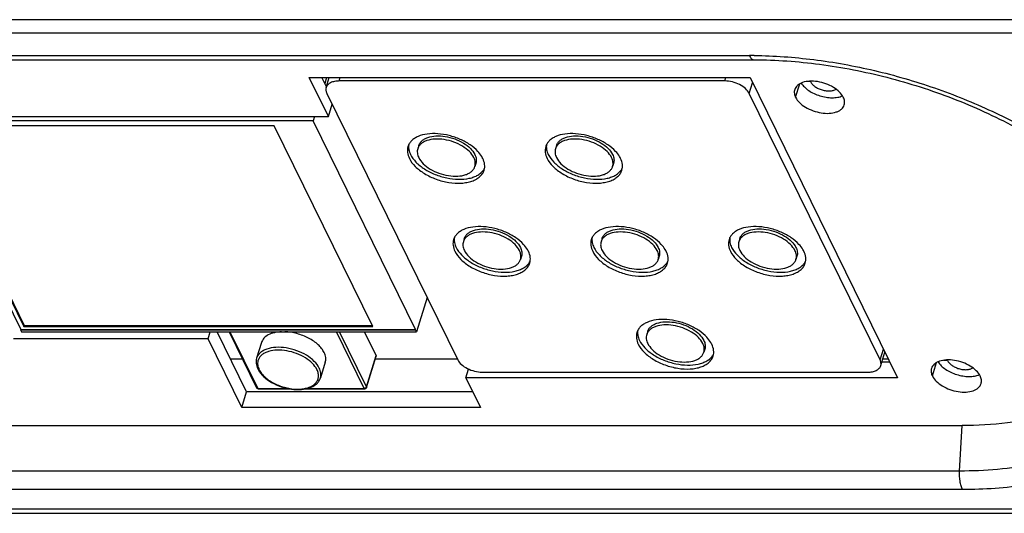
# Model space of a CAD drawing. Header units: millimetres. Extents: x 537 to 2248, y 801 to 1949.
# Tile 58 of 80: x 1816 to 1915, y 1142 to 1192. Entities that reach past the tile are written whole.
import ezdxf

# ---------------------------------------------------------------- set-up
doc = ezdxf.new("R2010")
doc.units = ezdxf.units.MM
doc.header["$LTSCALE"] = 16.335
doc.layers.get('0').update_dxf_attribs({"linetype": 'CONTINUOUS'})
doc.layers.add('02___PRT_ALL_AXES', color=7, linetype='CONTINUOUS')

msp = doc.modelspace()

# ---------------------------------------------------------------- linework, layer by layer
at = {"color": 7, "linetype": 'Continuous'}
for p, q in [((1923.707, 1191.641), (1750.547, 1191.641)), ((1923.996, 1190.303), (1750.837, 1190.303)), ((1787.866, 1188.047), (1889.182, 1188.047)), ((1788.35, 1187.613), (1889.666, 1187.613)), ((1846.758, 1184.896), (1846.292, 1185.846)), ((1846.776, 1185.846), (1846.589, 1185.24)), ((1846.739, 1184.836), (1847.051, 1185.846)), ((1848.04, 1185.489), (1848.15, 1185.846)), ((1886.724, 1185.489), (1848.04, 1185.489)), ((1886.724, 1185.489), (1886.835, 1185.846)), ((1889.177, 1184.246), (1889.508, 1185.319)), ((1895.315, 1185.423), (1894.929, 1185.423)), ((1846.808, 1184.246), (1859.925, 1157.516)), ((1902.293, 1157.516), (1889.177, 1184.246)), ((1846.961, 1181.929), (1847.341, 1183.159)), ((1845.429, 1181.488), (1805.824, 1181.488)), ((1805.824, 1181.488), (1816.098, 1160.552)), ((1845.566, 1181.929), (1845.429, 1181.488)), ((1855.703, 1160.552), (1845.429, 1181.488)), ((1841.529, 1180.99), (1806.528, 1180.99)), ((1806.528, 1180.99), (1816.412, 1160.85)), ((1806.622, 1180.99), (1816.448, 1160.968)), ((1851.412, 1160.85), (1841.529, 1180.99)), ((1856.856, 1163.769), (1855.789, 1160.314)), ((1816.086, 1160.513), (1816.098, 1160.552)), ((1816.086, 1160.513), (1855.691, 1160.513)), ((1816.086, 1160.513), (1816.183, 1160.314)), ((1816.098, 1160.552), (1855.703, 1160.552)), ((1816.412, 1160.85), (1816.448, 1160.968)), ((1816.412, 1160.85), (1851.412, 1160.85)), ((1816.448, 1160.968), (1851.354, 1160.968)), ((1855.691, 1160.513), (1855.703, 1160.552)), ((1855.789, 1160.314), (1855.691, 1160.513)), ((1816.183, 1160.314), (1855.789, 1160.314)), ((1834.885, 1159.614), (1835.102, 1160.314)), ((1838.755, 1154.28), (1835.795, 1160.314)), ((1836.99, 1160.314), (1839.741, 1154.708)), ((1837.088, 1160.314), (1839.872, 1154.64)), ((1850.557, 1154.64), (1847.772, 1160.314)), ((1850.789, 1154.796), (1848.082, 1160.314)), ((1851.757, 1157.93), (1850.588, 1160.314)), ((1902.293, 1157.516), (1902.625, 1158.59)), ((1838.343, 1157.557), (1837.148, 1157.557)), ((1850.789, 1154.796), (1851.757, 1157.93)), ((1850.796, 1154.737), (1851.764, 1157.871)), ((1859.905, 1157.557), (1851.667, 1157.557)), ((1851.757, 1157.93), (1851.764, 1157.871)), ((1902.362, 1156.926), (1902.779, 1158.276)), ((1903.132, 1157.557), (1902.557, 1157.557)), ((1860.755, 1155.698), (1861.028, 1156.583)), ((1903.276, 1157.264), (1902.467, 1157.264)), ((1909.042, 1157.451), (1908.655, 1157.451)), ((1862.377, 1156.273), (1901.061, 1156.273)), ((1839.872, 1154.64), (1842.919, 1154.64)), ((1839.921, 1154.596), (1843.11, 1154.596)), ((1844.63, 1154.596), (1850.605, 1154.596)), ((1844.861, 1154.64), (1850.557, 1154.64)), ((1850.796, 1154.738), (1850.789, 1154.796)), ((1838.271, 1152.714), (1838.755, 1154.28)), ((1861.45, 1154.28), (1838.755, 1154.28)), ((1809.221, 1150.911), (1910.538, 1150.911)), ((1910.274, 1146.342), (1910.538, 1150.911)), ((1910.274, 1146.342), (1808.958, 1146.342)), ((1910.561, 1144.482), (1809.244, 1144.482)), ((1774.277, 1142.537), (1947.437, 1142.537)), ((1774.761, 1142.103), (1947.921, 1142.103))]:
    msp.add_line(p, q, dxfattribs=at)
at = {"color": 3, "linetype": 'Continuous'}
for p, q in [((1845.039, 1185.846), (1889.25, 1185.846)), ((1846.961, 1181.929), (1845.039, 1185.846)), ((1889.25, 1185.846), (1904.044, 1155.698)), ((1804.408, 1181.929), (1846.961, 1181.929)), ((1834.885, 1159.614), (1815.359, 1159.614)), ((1838.271, 1152.714), (1834.885, 1159.614)), ((1904.044, 1155.698), (1860.755, 1155.698)), ((1860.755, 1155.698), (1862.219, 1152.714)), ((1862.219, 1152.714), (1838.271, 1152.714))]:
    msp.add_line(p, q, dxfattribs=at)
at = {"color": 7, "linetype": 'Continuous'}
for centre, radius, start, end in [((1889.182, 1140.024), 48.023, 89.40918, 89.99916), ((1840.892, 1157.146), 1.036, 157.0411, 160.10846), ((1841.763, 1157.516), 2.098, 206.16438, 209.54902), ((1841.57, 1157.288), 1.737, 202.56359, 206.16184), ((1839.92, 1154.795), 0.199, 205.96077, 211.38393)]:
    msp.add_arc(centre, radius, start, end, dxfattribs=at)
at = {"color": 3, "linetype": 'Continuous'}
for centre in [(1896.062, 1185.79), (1909.789, 1157.817)]:
    msp.add_arc(centre, 0.832, 203.27626, 206.15326, dxfattribs=at)
at = {"color": 7, "linetype": 'Continuous'}
for points, knots in [([(1889.182, 1188.047), (1889.214, 1187.982), (1889.28, 1187.867), (1889.398, 1187.726), (1889.527, 1187.635), (1889.622, 1187.613), (1889.666, 1187.613)], [0, 0, 0, 0, 0.315302, 0.582023, 0.80459, 1, 1, 1, 1]), ([(1889.666, 1187.613), (1891.859, 1187.613), (1896.345, 1187.294), (1903.031, 1185.981), (1909.6, 1183.873), (1915.766, 1181.059), (1921.264, 1177.667), (1925.858, 1173.85), (1929.35, 1169.794), (1930.968, 1166.842), (1931.507, 1165.394)], [0, 0, 0, 0, 0.132337, 0.270496, 0.410378, 0.547752, 0.678553, 0.799169, 0.906797, 1, 1, 1, 1]), ([(1889.677, 1188.044), (1891.667, 1188.023), (1895.721, 1187.734), (1901.78, 1186.635), (1907.779, 1184.895), (1913.53, 1182.569), (1918.851, 1179.729), (1923.577, 1176.465), (1927.559, 1172.877), (1929.739, 1170.213), (1930.647, 1168.853)], [0, 0, 0, 0, 0.127663, 0.260013, 0.39431, 0.527652, 0.657211, 0.780409, 0.895137, 1, 1, 1, 1]), ([(1848.04, 1185.489), (1847.883, 1185.489), (1847.589, 1185.464), (1847.192, 1185.339), (1846.89, 1185.133), (1846.77, 1184.936), (1846.739, 1184.836)], [0, 0, 0, 0, 0.303802, 0.569923, 0.797772, 1, 1, 1, 1]), ([(1889.177, 1184.246), (1889.088, 1184.427), (1888.794, 1184.773), (1888.201, 1185.159), (1887.49, 1185.42), (1886.977, 1185.489), (1886.724, 1185.489)], [0, 0, 0, 0, 0.211471, 0.46335, 0.735275, 1, 1, 1, 1]), ([(1846.739, 1184.836), (1846.711, 1184.745), (1846.696, 1184.537), (1846.761, 1184.341), (1846.808, 1184.246)], [0, 0, 0, 0, 0.474038, 1, 1, 1, 1]), ([(1861.548, 1177.797), (1861.438, 1178.022), (1861.094, 1178.461), (1860.395, 1178.984), (1859.534, 1179.389), (1858.597, 1179.632), (1857.68, 1179.691), (1856.974, 1179.575), (1856.511, 1179.373), (1856.238, 1179.183), (1856.033, 1178.953), (1855.947, 1178.774), (1855.919, 1178.683)], [0, 0, 0, 0, 0.113764, 0.247128, 0.393329, 0.542265, 0.683234, 0.807408, 0.861888, 0.911366, 0.956823, 1, 1, 1, 1]), ([(1875.364, 1177.797), (1875.254, 1178.022), (1874.91, 1178.461), (1874.211, 1178.984), (1873.35, 1179.389), (1872.413, 1179.632), (1871.496, 1179.691), (1870.79, 1179.575), (1870.327, 1179.373), (1870.054, 1179.183), (1869.849, 1178.953), (1869.763, 1178.774), (1869.735, 1178.683)], [0, 0, 0, 0, 0.113764, 0.247128, 0.393329, 0.542265, 0.683234, 0.807408, 0.861888, 0.911366, 0.956823, 1, 1, 1, 1]), ([(1855.919, 1178.683), (1855.898, 1178.615), (1855.87, 1178.472), (1855.877, 1178.167), (1855.952, 1177.94), (1856.022, 1177.797)], [0, 0, 0, 0, 0.234095, 0.475406, 1, 1, 1, 1]), ([(1869.735, 1178.683), (1869.714, 1178.615), (1869.686, 1178.472), (1869.693, 1178.167), (1869.768, 1177.94), (1869.838, 1177.797)], [0, 0, 0, 0, 0.234095, 0.475406, 1, 1, 1, 1]), ([(1856.022, 1177.797), (1856.132, 1177.572), (1856.476, 1177.133), (1857.175, 1176.61), (1858.036, 1176.205), (1858.973, 1175.962), (1859.89, 1175.903), (1860.596, 1176.02), (1861.06, 1176.221), (1861.333, 1176.411), (1861.537, 1176.641), (1861.623, 1176.82), (1861.651, 1176.911)], [0, 0, 0, 0, 0.113764, 0.247128, 0.393329, 0.542265, 0.683234, 0.807408, 0.861888, 0.911366, 0.956823, 1, 1, 1, 1]), ([(1861.651, 1176.911), (1861.672, 1176.979), (1861.7, 1177.122), (1861.693, 1177.427), (1861.618, 1177.654), (1861.548, 1177.797)], [0, 0, 0, 0, 0.234095, 0.475406, 1, 1, 1, 1]), ([(1869.838, 1177.797), (1869.948, 1177.572), (1870.292, 1177.133), (1870.991, 1176.61), (1871.852, 1176.205), (1872.789, 1175.962), (1873.706, 1175.903), (1874.412, 1176.02), (1874.875, 1176.221), (1875.148, 1176.411), (1875.353, 1176.641), (1875.439, 1176.82), (1875.467, 1176.911)], [0, 0, 0, 0, 0.113764, 0.247128, 0.393329, 0.542265, 0.683234, 0.807408, 0.861888, 0.911366, 0.956823, 1, 1, 1, 1]), ([(1875.467, 1176.911), (1875.488, 1176.979), (1875.516, 1177.122), (1875.509, 1177.427), (1875.434, 1177.654), (1875.364, 1177.797)], [0, 0, 0, 0, 0.234095, 0.475406, 1, 1, 1, 1]), ([(1866.124, 1168.473), (1866.013, 1168.698), (1865.67, 1169.137), (1864.971, 1169.66), (1864.109, 1170.065), (1863.173, 1170.308), (1862.256, 1170.367), (1861.55, 1170.25), (1861.086, 1170.049), (1860.813, 1169.859), (1860.609, 1169.629), (1860.523, 1169.45), (1860.495, 1169.359)], [0, 0, 0, 0, 0.113764, 0.247128, 0.393329, 0.542265, 0.683234, 0.807408, 0.861888, 0.911366, 0.956823, 1, 1, 1, 1]), ([(1879.94, 1168.473), (1879.829, 1168.698), (1879.486, 1169.137), (1878.786, 1169.66), (1877.925, 1170.065), (1876.989, 1170.308), (1876.072, 1170.367), (1875.366, 1170.25), (1874.902, 1170.049), (1874.629, 1169.859), (1874.425, 1169.629), (1874.339, 1169.45), (1874.31, 1169.359)], [0, 0, 0, 0, 0.113764, 0.247128, 0.393329, 0.542265, 0.683234, 0.807408, 0.861888, 0.911366, 0.956823, 1, 1, 1, 1]), ([(1893.756, 1168.473), (1893.645, 1168.698), (1893.302, 1169.137), (1892.602, 1169.66), (1891.741, 1170.065), (1890.805, 1170.308), (1889.888, 1170.367), (1889.182, 1170.25), (1888.718, 1170.049), (1888.445, 1169.859), (1888.241, 1169.629), (1888.155, 1169.45), (1888.126, 1169.359)], [0, 0, 0, 0, 0.113764, 0.247128, 0.393329, 0.542265, 0.683234, 0.807408, 0.861888, 0.911366, 0.956823, 1, 1, 1, 1]), ([(1860.495, 1169.359), (1860.474, 1169.291), (1860.446, 1169.148), (1860.452, 1168.843), (1860.527, 1168.616), (1860.598, 1168.473)], [0, 0, 0, 0, 0.234095, 0.475406, 1, 1, 1, 1]), ([(1874.31, 1169.359), (1874.289, 1169.291), (1874.262, 1169.148), (1874.268, 1168.843), (1874.343, 1168.616), (1874.413, 1168.473)], [0, 0, 0, 0, 0.234095, 0.475406, 1, 1, 1, 1]), ([(1888.126, 1169.359), (1888.105, 1169.291), (1888.078, 1169.148), (1888.084, 1168.843), (1888.159, 1168.616), (1888.229, 1168.473)], [0, 0, 0, 0, 0.234095, 0.475406, 1, 1, 1, 1]), ([(1860.598, 1168.473), (1860.708, 1168.248), (1861.052, 1167.809), (1861.751, 1167.285), (1862.612, 1166.881), (1863.549, 1166.637), (1864.466, 1166.579), (1865.171, 1166.695), (1865.635, 1166.897), (1865.908, 1167.086), (1866.113, 1167.317), (1866.199, 1167.496), (1866.227, 1167.587)], [0, 0, 0, 0, 0.113764, 0.247128, 0.393329, 0.542265, 0.683234, 0.807408, 0.861888, 0.911366, 0.956823, 1, 1, 1, 1]), ([(1866.227, 1167.587), (1866.248, 1167.655), (1866.275, 1167.798), (1866.269, 1168.103), (1866.194, 1168.33), (1866.124, 1168.473)], [0, 0, 0, 0, 0.234095, 0.475406, 1, 1, 1, 1]), ([(1874.413, 1168.473), (1874.524, 1168.248), (1874.867, 1167.809), (1875.567, 1167.285), (1876.428, 1166.881), (1877.364, 1166.637), (1878.282, 1166.579), (1878.987, 1166.695), (1879.451, 1166.897), (1879.724, 1167.086), (1879.929, 1167.317), (1880.015, 1167.496), (1880.043, 1167.587)], [0, 0, 0, 0, 0.113764, 0.247128, 0.393329, 0.542265, 0.683234, 0.807408, 0.861888, 0.911366, 0.956823, 1, 1, 1, 1]), ([(1880.043, 1167.587), (1880.064, 1167.655), (1880.091, 1167.798), (1880.085, 1168.103), (1880.01, 1168.33), (1879.94, 1168.473)], [0, 0, 0, 0, 0.234095, 0.475406, 1, 1, 1, 1]), ([(1888.229, 1168.473), (1888.34, 1168.248), (1888.683, 1167.809), (1889.383, 1167.285), (1890.244, 1166.881), (1891.18, 1166.637), (1892.098, 1166.579), (1892.803, 1166.695), (1893.267, 1166.897), (1893.54, 1167.086), (1893.744, 1167.317), (1893.831, 1167.496), (1893.859, 1167.587)], [0, 0, 0, 0, 0.113764, 0.247128, 0.393329, 0.542265, 0.683234, 0.807408, 0.861888, 0.911366, 0.956823, 1, 1, 1, 1]), ([(1893.859, 1167.587), (1893.88, 1167.655), (1893.907, 1167.798), (1893.901, 1168.103), (1893.826, 1168.33), (1893.756, 1168.473)], [0, 0, 0, 0, 0.234095, 0.475406, 1, 1, 1, 1]), ([(1930.647, 1168.853), (1931.602, 1167.424), (1932.792, 1165.179), (1933.669, 1162.036), (1933.929, 1159.787), (1933.803, 1157.606), (1933.289, 1155.519), (1932.395, 1153.556), (1930.677, 1151.082), (1928.243, 1149.005), (1925.342, 1147.379), (1921.878, 1145.943), (1916.913, 1144.764), (1912.743, 1144.482), (1910.561, 1144.482)], [0, 0, 0, 0, 0.126375, 0.184203, 0.239138, 0.292055, 0.34402, 0.396206, 0.449758, 0.564433, 0.62721, 0.693987, 0.839532, 1, 1, 1, 1]), ([(1931.096, 1165.327), (1931.2, 1164.336), (1931.158, 1162.338), (1930.235, 1159.472), (1928.491, 1156.925), (1926.008, 1154.775), (1922.871, 1153.063), (1919.168, 1151.819), (1914.993, 1151.068), (1912.057, 1150.911), (1910.538, 1150.911)], [0, 0, 0, 0, 0.105423, 0.208272, 0.314126, 0.42783, 0.552583, 0.689789, 0.839355, 1, 1, 1, 1]), ([(1884.515, 1159.149), (1884.405, 1159.374), (1884.061, 1159.812), (1883.362, 1160.336), (1882.501, 1160.741), (1881.564, 1160.984), (1880.647, 1161.043), (1879.942, 1160.926), (1879.478, 1160.725), (1879.205, 1160.535), (1879, 1160.305), (1878.914, 1160.126), (1878.886, 1160.035)], [0, 0, 0, 0, 0.113764, 0.247128, 0.393329, 0.542265, 0.683234, 0.807408, 0.861888, 0.911366, 0.956823, 1, 1, 1, 1]), ([(1842.267, 1160.325), (1842.022, 1160.316), (1841.562, 1160.262), (1840.947, 1160.047), (1840.546, 1159.754), (1840.337, 1159.468), (1840.269, 1159.313), (1840.245, 1159.235)], [0, 0, 0, 0, 0.301659, 0.566261, 0.794444, 0.898868, 1, 1, 1, 1]), ([(1846.531, 1158.245), (1846.462, 1158.384), (1846.283, 1158.661), (1845.929, 1159.038), (1845.488, 1159.386), (1844.795, 1159.803), (1843.824, 1160.178), (1842.994, 1160.311), (1842.582, 1160.325)], [0, 0, 0, 0, 0.100186, 0.211478, 0.332767, 0.462128, 0.733262, 1, 1, 1, 1]), ([(1878.886, 1160.035), (1878.865, 1159.967), (1878.837, 1159.824), (1878.844, 1159.518), (1878.919, 1159.292), (1878.989, 1159.149)], [0, 0, 0, 0, 0.234095, 0.475406, 1, 1, 1, 1]), ([(1846.047, 1156.678), (1845.923, 1156.93), (1845.54, 1157.42), (1844.758, 1158.005), (1843.797, 1158.456), (1842.751, 1158.728), (1841.727, 1158.793), (1840.939, 1158.663), (1840.421, 1158.438), (1840.116, 1158.226), (1839.888, 1157.969), (1839.792, 1157.769), (1839.76, 1157.668)], [0, 0, 0, 0, 0.113768, 0.247138, 0.393344, 0.542284, 0.683251, 0.807419, 0.861895, 0.911369, 0.956823, 1, 1, 1, 1]), ([(1845.814, 1156.522), (1845.701, 1156.753), (1845.351, 1157.203), (1844.639, 1157.745), (1843.761, 1158.169), (1842.801, 1158.433), (1841.851, 1158.512), (1841.113, 1158.413), (1840.617, 1158.224), (1840.318, 1158.042), (1840.085, 1157.819), (1839.977, 1157.641), (1839.939, 1157.55)], [0, 0, 0, 0, 0.112745, 0.244636, 0.389376, 0.53746, 0.678669, 0.804315, 0.859835, 0.910352, 0.956596, 1, 1, 1, 1]), ([(1878.989, 1159.149), (1879.1, 1158.923), (1879.443, 1158.485), (1880.142, 1157.961), (1881.003, 1157.557), (1881.94, 1157.313), (1882.857, 1157.255), (1883.563, 1157.371), (1884.027, 1157.573), (1884.3, 1157.762), (1884.504, 1157.993), (1884.59, 1158.172), (1884.618, 1158.263)], [0, 0, 0, 0, 0.113764, 0.247128, 0.393329, 0.542265, 0.683234, 0.807408, 0.861888, 0.911366, 0.956823, 1, 1, 1, 1]), ([(1884.618, 1158.263), (1884.639, 1158.331), (1884.667, 1158.474), (1884.661, 1158.779), (1884.586, 1159.006), (1884.515, 1159.149)], [0, 0, 0, 0, 0.234095, 0.475406, 1, 1, 1, 1]), ([(1839.76, 1157.668), (1839.734, 1157.583), (1839.7, 1157.406), (1839.707, 1157.035), (1839.796, 1156.761), (1839.88, 1156.59)], [0, 0, 0, 0, 0.239816, 0.483861, 1, 1, 1, 1]), ([(1839.919, 1157.498), (1839.87, 1157.364), (1839.829, 1157.059), (1839.907, 1156.765), (1839.966, 1156.621)], [0, 0, 0, 0, 0.47807, 1, 1, 1, 1]), ([(1846.646, 1157.256), (1846.669, 1157.331), (1846.7, 1157.491), (1846.693, 1157.832), (1846.609, 1158.085), (1846.531, 1158.245)], [0, 0, 0, 0, 0.234095, 0.475406, 1, 1, 1, 1]), ([(1859.925, 1157.516), (1860.014, 1157.335), (1860.307, 1156.989), (1860.9, 1156.603), (1861.612, 1156.342), (1862.124, 1156.273), (1862.377, 1156.273)], [0, 0, 0, 0, 0.211471, 0.46335, 0.735275, 1, 1, 1, 1]), ([(1902.362, 1156.926), (1902.39, 1157.017), (1902.406, 1157.225), (1902.34, 1157.421), (1902.293, 1157.516)], [0, 0, 0, 0, 0.474038, 1, 1, 1, 1]), ([(1840.011, 1156.522), (1840.078, 1156.386), (1840.254, 1156.117), (1840.602, 1155.752), (1841.037, 1155.417), (1841.72, 1155.02), (1842.669, 1154.673), (1843.659, 1154.539), (1844.407, 1154.586), (1844.899, 1154.693), (1845.317, 1154.871), (1845.648, 1155.115), (1845.876, 1155.42), (1845.982, 1155.775), (1845.962, 1156.156), (1845.873, 1156.401), (1845.814, 1156.522)], [0, 0, 0, 0, 0.057243, 0.121018, 0.190629, 0.264849, 0.419799, 0.570625, 0.640025, 0.703514, 0.760507, 0.811371, 0.857721, 0.902419, 0.948926, 1, 1, 1, 1]), ([(1846.162, 1155.689), (1846.185, 1155.765), (1846.216, 1155.925), (1846.209, 1156.266), (1846.125, 1156.519), (1846.047, 1156.678)], [0, 0, 0, 0, 0.234092, 0.475407, 1, 1, 1, 1]), ([(1901.061, 1156.273), (1901.218, 1156.273), (1901.513, 1156.298), (1901.909, 1156.422), (1902.211, 1156.629), (1902.331, 1156.826), (1902.362, 1156.926)], [0, 0, 0, 0, 0.303802, 0.569923, 0.797772, 1, 1, 1, 1]), ([(1931.763, 1156.695), (1931.476, 1155.907), (1930.699, 1154.362), (1929.015, 1152.304), (1926.838, 1150.512), (1924.213, 1149.013), (1921.185, 1147.827), (1916.54, 1146.648), (1912.817, 1146.342), (1910.274, 1146.342)], [0, 0, 0, 0, 0.099577, 0.203179, 0.313469, 0.432253, 0.560469, 0.698262, 1, 1, 1, 1]), ([(1839.938, 1156.481), (1840.079, 1156.232), (1840.481, 1155.759), (1841.269, 1155.201), (1842.214, 1154.781), (1843.228, 1154.538), (1844.217, 1154.494), (1844.98, 1154.637), (1845.487, 1154.871), (1845.793, 1155.094), (1846.027, 1155.367), (1846.128, 1155.58), (1846.162, 1155.689)], [0, 0, 0, 0, 0.117237, 0.250533, 0.394233, 0.539338, 0.676488, 0.79866, 0.853541, 0.90469, 0.953021, 1, 1, 1, 1]), ([(1839.788, 1154.66), (1839.783, 1154.663), (1839.764, 1154.675), (1839.748, 1154.693), (1839.741, 1154.708)], [0, 0, 0, 0, 0.26115, 1, 1, 1, 1]), ([(1839.921, 1154.596), (1839.887, 1154.596), (1839.819, 1154.614), (1839.768, 1154.663), (1839.75, 1154.692)], [0, 0, 0, 0, 0.499987, 1, 1, 1, 1]), ([(1839.872, 1154.64), (1839.865, 1154.64), (1839.836, 1154.641), (1839.807, 1154.649), (1839.788, 1154.66)], [0, 0, 0, 0, 0.264509, 1, 1, 1, 1]), ([(1839.908, 1154.599), (1839.905, 1154.6), (1839.889, 1154.61), (1839.879, 1154.627), (1839.872, 1154.64)], [0, 0, 0, 0, 0.204995, 1, 1, 1, 1]), ([(1850.557, 1154.64), (1850.56, 1154.633), (1850.57, 1154.615), (1850.59, 1154.596), (1850.605, 1154.596)], [0, 0, 0, 0, 0.320958, 1, 1, 1, 1]), ([(1850.789, 1154.796), (1850.785, 1154.782), (1850.756, 1154.723), (1850.701, 1154.68), (1850.655, 1154.661)], [0, 0, 0, 0, 0.229601, 1, 1, 1, 1]), ([(1910.561, 1144.482), (1910.502, 1144.602), (1910.403, 1144.876), (1910.274, 1145.496), (1910.254, 1146), (1910.274, 1146.342)], [0, 0, 0, 0, 0.211227, 0.457379, 1, 1, 1, 1])]:
    msp.add_open_spline(points, degree=3, knots=knots, dxfattribs=at)
at = {"color": 3, "linetype": 'Continuous'}
for points in [[(1895.315, 1185.423), (1895.361, 1185.331), (1895.492, 1185.15), (1895.76, 1184.92), (1896.094, 1184.727), (1896.471, 1184.583), (1896.864, 1184.499), (1897.245, 1184.481), (1897.588, 1184.53), (1897.791, 1184.613), (1897.876, 1184.667)], [(1909.042, 1157.451), (1909.088, 1157.359), (1909.219, 1157.177), (1909.487, 1156.948), (1909.821, 1156.755), (1910.198, 1156.611), (1910.591, 1156.527), (1910.972, 1156.509), (1911.315, 1156.558), (1911.518, 1156.64), (1911.603, 1156.694)]]:
    msp.add_open_spline(points, degree=3, knots=[0, 0, 0, 0, 0.106126, 0.228233, 0.362692, 0.503568, 0.643881, 0.776743, 0.896482, 1, 1, 1, 1], dxfattribs=at)
at = {"color": 7, "linetype": 'Continuous'}
for points in [[(1839.921, 1154.596), (1839.916, 1154.596), (1839.912, 1154.597), (1839.908, 1154.599)], [(1850.594, 1154.643), (1850.582, 1154.641), (1850.569, 1154.64), (1850.557, 1154.64)], [(1850.655, 1154.661), (1850.636, 1154.652), (1850.615, 1154.646), (1850.594, 1154.643)], [(1850.671, 1154.608), (1850.65, 1154.6), (1850.628, 1154.597), (1850.605, 1154.597)], [(1850.757, 1154.667), (1850.735, 1154.64), (1850.704, 1154.619), (1850.671, 1154.608)], [(1850.796, 1154.738), (1850.788, 1154.712), (1850.775, 1154.687), (1850.757, 1154.667)]]:
    msp.add_open_spline(points, degree=3, dxfattribs=at)
at = {"layer": '02___PRT_ALL_AXES', "color": 7, "linetype": 'Continuous'}
for p, q in [((1893.818, 1183.856), (1894.234, 1185.201)), ((1856.016, 1178.996), (1855.919, 1178.683)), ((1869.832, 1178.996), (1869.735, 1178.683)), ((1861.748, 1177.225), (1861.651, 1176.911)), ((1875.564, 1177.225), (1875.467, 1176.911)), ((1860.591, 1169.672), (1860.494, 1169.359)), ((1874.407, 1169.672), (1874.31, 1169.359)), ((1888.223, 1169.672), (1888.126, 1169.359)), ((1866.324, 1167.9), (1866.227, 1167.587)), ((1880.14, 1167.9), (1880.043, 1167.587)), ((1893.956, 1167.9), (1893.859, 1167.587)), ((1878.983, 1160.348), (1878.886, 1160.034)), ((1840.244, 1159.234), (1839.76, 1157.668)), ((1884.715, 1158.576), (1884.619, 1158.263)), ((1846.646, 1157.256), (1846.162, 1155.689)), ((1907.545, 1155.884), (1907.961, 1157.229))]:
    msp.add_line(p, q, dxfattribs=at)
for centre, radius, start, end in [((1856.391, 1178.893), 1.39, 171.79767, 179.88372), ((1856.476, 1178.893), 1.475, 179.89073, 185.39729), ((1870.207, 1178.893), 1.39, 171.79767, 179.88372), ((1870.292, 1178.893), 1.475, 179.89073, 185.39729), ((1861.381, 1177.351), 1.389, 326.11302, 333.38317), ((1875.197, 1177.351), 1.389, 326.11302, 333.38317), ((1860.967, 1169.568), 1.39, 171.79767, 179.88372), ((1861.052, 1169.568), 1.475, 179.89073, 185.39729), ((1874.783, 1169.568), 1.39, 171.79767, 179.88372), ((1874.868, 1169.568), 1.475, 179.89073, 185.39729), ((1888.599, 1169.568), 1.39, 171.79767, 179.88372), ((1888.683, 1169.568), 1.475, 179.89073, 185.39729), ((1865.956, 1168.027), 1.389, 326.11302, 333.38317), ((1879.772, 1168.027), 1.389, 326.11302, 333.38317), ((1893.588, 1168.027), 1.389, 326.11302, 333.38317), ((1879.358, 1160.244), 1.39, 171.79767, 179.88372), ((1879.443, 1160.244), 1.475, 179.89073, 185.39729), ((1884.348, 1158.703), 1.389, 326.11302, 333.38317)]:
    msp.add_arc(centre, radius, start, end, dxfattribs=at)
at = {"layer": '02___PRT_ALL_AXES', "color": 3, "linetype": 'Continuous'}
for points, knots in [([(1898.608, 1183.856), (1898.512, 1184.052), (1898.214, 1184.432), (1897.608, 1184.886), (1896.862, 1185.236), (1896.05, 1185.447), (1895.255, 1185.498), (1894.643, 1185.397), (1894.241, 1185.222), (1894.005, 1185.058), (1893.828, 1184.858), (1893.753, 1184.703), (1893.729, 1184.624)], [0, 0, 0, 0, 0.113768, 0.247142, 0.393348, 0.542289, 0.683257, 0.807423, 0.861897, 0.911367, 0.956821, 1, 1, 1, 1]), ([(1893.729, 1184.624), (1893.692, 1184.505), (1893.672, 1184.234), (1893.757, 1183.98), (1893.818, 1183.856)], [0, 0, 0, 0, 0.474001, 1, 1, 1, 1]), ([(1893.818, 1183.856), (1893.914, 1183.661), (1894.212, 1183.281), (1894.818, 1182.827), (1895.564, 1182.477), (1896.376, 1182.266), (1897.171, 1182.215), (1897.783, 1182.316), (1898.185, 1182.491), (1898.421, 1182.655), (1898.598, 1182.855), (1898.673, 1183.01), (1898.697, 1183.089)], [0, 0, 0, 0, 0.113768, 0.247142, 0.393348, 0.542289, 0.683257, 0.807423, 0.861897, 0.911367, 0.956821, 1, 1, 1, 1]), ([(1898.697, 1183.089), (1898.734, 1183.208), (1898.754, 1183.478), (1898.668, 1183.733), (1898.608, 1183.856)], [0, 0, 0, 0, 0.474001, 1, 1, 1, 1]), ([(1912.335, 1155.884), (1912.239, 1156.079), (1911.941, 1156.459), (1911.335, 1156.913), (1910.588, 1157.264), (1909.777, 1157.475), (1908.982, 1157.525), (1908.37, 1157.424), (1907.968, 1157.249), (1907.732, 1157.085), (1907.555, 1156.886), (1907.48, 1156.73), (1907.456, 1156.652)], [0, 0, 0, 0, 0.113768, 0.247142, 0.393348, 0.542289, 0.683257, 0.807423, 0.861897, 0.911367, 0.956821, 1, 1, 1, 1]), ([(1907.456, 1156.652), (1907.419, 1156.533), (1907.399, 1156.262), (1907.484, 1156.008), (1907.545, 1155.884)], [0, 0, 0, 0, 0.474001, 1, 1, 1, 1]), ([(1907.545, 1155.884), (1907.641, 1155.689), (1907.939, 1155.309), (1908.545, 1154.855), (1909.291, 1154.504), (1910.103, 1154.293), (1910.898, 1154.243), (1911.509, 1154.344), (1911.911, 1154.519), (1912.148, 1154.683), (1912.325, 1154.882), (1912.4, 1155.038), (1912.424, 1155.117)], [0, 0, 0, 0, 0.113768, 0.247142, 0.393348, 0.542289, 0.683257, 0.807423, 0.861897, 0.911367, 0.956821, 1, 1, 1, 1]), ([(1912.424, 1155.117), (1912.461, 1155.235), (1912.481, 1155.506), (1912.395, 1155.76), (1912.335, 1155.884)], [0, 0, 0, 0, 0.474001, 1, 1, 1, 1])]:
    msp.add_open_spline(points, degree=3, knots=knots, dxfattribs=at)
at = {"layer": '02___PRT_ALL_AXES', "color": 7, "linetype": 'Continuous'}
for points, knots in [([(1894.387, 1185.272), (1894.475, 1185.132), (1894.705, 1184.858), (1895.142, 1184.509), (1895.669, 1184.213), (1896.254, 1183.987), (1896.865, 1183.843), (1897.467, 1183.791), (1898.024, 1183.833), (1898.368, 1183.929), (1898.521, 1183.996)], [0, 0, 0, 0, 0.108436, 0.230326, 0.362467, 0.500069, 0.637663, 0.769781, 0.891651, 1, 1, 1, 1]), ([(1861.951, 1178.421), (1861.719, 1178.671), (1861.16, 1179.133), (1860.18, 1179.665), (1859.085, 1180.039), (1857.962, 1180.223), (1856.905, 1180.203), (1856.112, 1180.008), (1855.6, 1179.74), (1855.298, 1179.501), (1855.07, 1179.22), (1854.973, 1179.008), (1854.939, 1178.899)], [0, 0, 0, 0, 0.12853, 0.27023, 0.417648, 0.562301, 0.696193, 0.813478, 0.865349, 0.913013, 0.95741, 1, 1, 1, 1]), ([(1875.767, 1178.421), (1875.535, 1178.671), (1874.976, 1179.133), (1873.996, 1179.665), (1872.9, 1180.039), (1871.778, 1180.223), (1870.721, 1180.203), (1869.928, 1180.008), (1869.416, 1179.74), (1869.113, 1179.501), (1868.886, 1179.22), (1868.788, 1179.008), (1868.755, 1178.899)], [0, 0, 0, 0, 0.12853, 0.27023, 0.417648, 0.562301, 0.696193, 0.813478, 0.865349, 0.913013, 0.95741, 1, 1, 1, 1]), ([(1856.016, 1178.997), (1856.044, 1179.088), (1856.13, 1179.267), (1856.335, 1179.497), (1856.608, 1179.686), (1857.071, 1179.888), (1857.777, 1180.004), (1858.694, 1179.946), (1859.631, 1179.702), (1860.492, 1179.298), (1861.191, 1178.774), (1861.535, 1178.336), (1861.645, 1178.11)], [0, 0, 0, 0, 0.043172, 0.088632, 0.138114, 0.192592, 0.316771, 0.457742, 0.606677, 0.752877, 0.886238, 1, 1, 1, 1]), ([(1869.832, 1178.997), (1869.86, 1179.088), (1869.946, 1179.267), (1870.151, 1179.497), (1870.424, 1179.686), (1870.887, 1179.888), (1871.593, 1180.004), (1872.51, 1179.946), (1873.447, 1179.702), (1874.308, 1179.298), (1875.007, 1178.774), (1875.35, 1178.336), (1875.461, 1178.11)], [0, 0, 0, 0, 0.043172, 0.088632, 0.138114, 0.192592, 0.316771, 0.457742, 0.606677, 0.752877, 0.886238, 1, 1, 1, 1]), ([(1854.939, 1178.899), (1854.911, 1178.809), (1854.875, 1178.618), (1854.883, 1178.211), (1854.983, 1177.909), (1855.077, 1177.719)], [0, 0, 0, 0, 0.234094, 0.475366, 1, 1, 1, 1]), ([(1855.007, 1178.754), (1855.012, 1178.701), (1855.045, 1178.478), (1855.122, 1178.264), (1855.198, 1178.11)], [0, 0, 0, 0, 0.238097, 1, 1, 1, 1]), ([(1862.445, 1177.719), (1862.415, 1177.779), (1862.278, 1178.031), (1862.1, 1178.26), (1861.951, 1178.421)], [0, 0, 0, 0, 0.23488, 1, 1, 1, 1]), ([(1868.755, 1178.899), (1868.727, 1178.809), (1868.69, 1178.618), (1868.699, 1178.211), (1868.799, 1177.909), (1868.893, 1177.719)], [0, 0, 0, 0, 0.234094, 0.475366, 1, 1, 1, 1]), ([(1868.823, 1178.754), (1868.828, 1178.701), (1868.861, 1178.478), (1868.938, 1178.264), (1869.014, 1178.11)], [0, 0, 0, 0, 0.238097, 1, 1, 1, 1]), ([(1876.261, 1177.719), (1876.231, 1177.779), (1876.094, 1178.031), (1875.916, 1178.26), (1875.767, 1178.421)], [0, 0, 0, 0, 0.23488, 1, 1, 1, 1]), ([(1855.077, 1177.719), (1855.224, 1177.418), (1855.555, 1176.995), (1856.105, 1176.518), (1856.787, 1176.054), (1857.763, 1175.596), (1859.011, 1175.271), (1860.061, 1175.205), (1860.839, 1175.294), (1861.35, 1175.425), (1861.794, 1175.618), (1862.158, 1175.871), (1862.431, 1176.178), (1862.545, 1176.417), (1862.583, 1176.538)], [0, 0, 0, 0, 0.113708, 0.178344, 0.247247, 0.393376, 0.542238, 0.683132, 0.747812, 0.807524, 0.86197, 0.911414, 0.956844, 1, 1, 1, 1]), ([(1855.198, 1178.11), (1855.335, 1177.831), (1855.751, 1177.284), (1856.6, 1176.616), (1857.651, 1176.081), (1858.812, 1175.728), (1859.979, 1175.587), (1860.905, 1175.66), (1861.551, 1175.846), (1861.956, 1176.035), (1862.29, 1176.275), (1862.464, 1176.472), (1862.534, 1176.576)], [0, 0, 0, 0, 0.110759, 0.239745, 0.381539, 0.527739, 0.669078, 0.797262, 0.854741, 0.90739, 0.955515, 1, 1, 1, 1]), ([(1861.645, 1178.11), (1861.715, 1177.967), (1861.79, 1177.741), (1861.797, 1177.435), (1861.769, 1177.292), (1861.748, 1177.224)], [0, 0, 0, 0, 0.524516, 0.765894, 1, 1, 1, 1]), ([(1862.583, 1176.538), (1862.611, 1176.628), (1862.647, 1176.819), (1862.639, 1177.226), (1862.539, 1177.528), (1862.445, 1177.719)], [0, 0, 0, 0, 0.234094, 0.475366, 1, 1, 1, 1]), ([(1868.893, 1177.719), (1869.04, 1177.418), (1869.371, 1176.995), (1869.921, 1176.518), (1870.603, 1176.054), (1871.579, 1175.596), (1872.827, 1175.271), (1873.877, 1175.205), (1874.655, 1175.294), (1875.166, 1175.425), (1875.61, 1175.618), (1875.974, 1175.871), (1876.246, 1176.178), (1876.361, 1176.417), (1876.399, 1176.538)], [0, 0, 0, 0, 0.113708, 0.178344, 0.247247, 0.393376, 0.542238, 0.683132, 0.747812, 0.807524, 0.86197, 0.911414, 0.956844, 1, 1, 1, 1]), ([(1869.014, 1178.11), (1869.151, 1177.831), (1869.567, 1177.284), (1870.416, 1176.616), (1871.467, 1176.081), (1872.628, 1175.728), (1873.795, 1175.587), (1874.721, 1175.66), (1875.367, 1175.846), (1875.772, 1176.035), (1876.106, 1176.275), (1876.28, 1176.472), (1876.35, 1176.576)], [0, 0, 0, 0, 0.110759, 0.239745, 0.381539, 0.527739, 0.669078, 0.797262, 0.854741, 0.90739, 0.955515, 1, 1, 1, 1]), ([(1875.461, 1178.11), (1875.531, 1177.967), (1875.606, 1177.741), (1875.613, 1177.435), (1875.585, 1177.292), (1875.564, 1177.224)], [0, 0, 0, 0, 0.524516, 0.765894, 1, 1, 1, 1]), ([(1876.399, 1176.538), (1876.427, 1176.628), (1876.463, 1176.819), (1876.454, 1177.226), (1876.355, 1177.528), (1876.261, 1177.719)], [0, 0, 0, 0, 0.234094, 0.475366, 1, 1, 1, 1]), ([(1866.527, 1169.096), (1866.294, 1169.347), (1865.736, 1169.809), (1864.756, 1170.341), (1863.66, 1170.715), (1862.538, 1170.899), (1861.48, 1170.879), (1860.688, 1170.684), (1860.175, 1170.415), (1859.873, 1170.176), (1859.646, 1169.896), (1859.548, 1169.683), (1859.515, 1169.575)], [0, 0, 0, 0, 0.12853, 0.27023, 0.417648, 0.562301, 0.696193, 0.813478, 0.865349, 0.913013, 0.95741, 1, 1, 1, 1]), ([(1860.591, 1169.673), (1860.62, 1169.764), (1860.706, 1169.943), (1860.91, 1170.173), (1861.183, 1170.362), (1861.647, 1170.564), (1862.353, 1170.68), (1863.27, 1170.622), (1864.206, 1170.378), (1865.067, 1169.974), (1865.767, 1169.45), (1866.11, 1169.011), (1866.221, 1168.786)], [0, 0, 0, 0, 0.043172, 0.088632, 0.138114, 0.192592, 0.316771, 0.457742, 0.606677, 0.752877, 0.886238, 1, 1, 1, 1]), ([(1880.342, 1169.096), (1880.11, 1169.347), (1879.551, 1169.809), (1878.572, 1170.341), (1877.476, 1170.715), (1876.354, 1170.899), (1875.296, 1170.879), (1874.504, 1170.684), (1873.991, 1170.415), (1873.689, 1170.176), (1873.462, 1169.896), (1873.364, 1169.683), (1873.331, 1169.575)], [0, 0, 0, 0, 0.12853, 0.27023, 0.417648, 0.562301, 0.696193, 0.813478, 0.865349, 0.913013, 0.95741, 1, 1, 1, 1]), ([(1874.407, 1169.673), (1874.436, 1169.764), (1874.522, 1169.943), (1874.726, 1170.173), (1874.999, 1170.362), (1875.463, 1170.564), (1876.169, 1170.68), (1877.086, 1170.622), (1878.022, 1170.378), (1878.883, 1169.974), (1879.583, 1169.45), (1879.926, 1169.011), (1880.037, 1168.786)], [0, 0, 0, 0, 0.043172, 0.088632, 0.138114, 0.192592, 0.316771, 0.457742, 0.606677, 0.752877, 0.886238, 1, 1, 1, 1]), ([(1894.158, 1169.096), (1893.926, 1169.347), (1893.367, 1169.809), (1892.388, 1170.341), (1891.292, 1170.715), (1890.17, 1170.899), (1889.112, 1170.879), (1888.32, 1170.684), (1887.807, 1170.415), (1887.505, 1170.176), (1887.278, 1169.896), (1887.18, 1169.683), (1887.147, 1169.575)], [0, 0, 0, 0, 0.12853, 0.27023, 0.417648, 0.562301, 0.696193, 0.813478, 0.865349, 0.913013, 0.95741, 1, 1, 1, 1]), ([(1888.223, 1169.673), (1888.251, 1169.764), (1888.338, 1169.943), (1888.542, 1170.173), (1888.815, 1170.362), (1889.279, 1170.564), (1889.985, 1170.68), (1890.902, 1170.622), (1891.838, 1170.378), (1892.699, 1169.974), (1893.399, 1169.45), (1893.742, 1169.011), (1893.853, 1168.786)], [0, 0, 0, 0, 0.043172, 0.088632, 0.138114, 0.192592, 0.316771, 0.457742, 0.606677, 0.752877, 0.886238, 1, 1, 1, 1]), ([(1859.515, 1169.575), (1859.487, 1169.485), (1859.45, 1169.294), (1859.459, 1168.887), (1859.559, 1168.585), (1859.652, 1168.395)], [0, 0, 0, 0, 0.234094, 0.475366, 1, 1, 1, 1]), ([(1859.583, 1169.43), (1859.588, 1169.377), (1859.621, 1169.154), (1859.698, 1168.94), (1859.773, 1168.786)], [0, 0, 0, 0, 0.238097, 1, 1, 1, 1]), ([(1873.331, 1169.575), (1873.303, 1169.485), (1873.266, 1169.294), (1873.275, 1168.887), (1873.375, 1168.585), (1873.468, 1168.395)], [0, 0, 0, 0, 0.234094, 0.475366, 1, 1, 1, 1]), ([(1873.399, 1169.43), (1873.404, 1169.377), (1873.437, 1169.154), (1873.514, 1168.94), (1873.589, 1168.786)], [0, 0, 0, 0, 0.238097, 1, 1, 1, 1]), ([(1887.147, 1169.575), (1887.119, 1169.485), (1887.082, 1169.294), (1887.091, 1168.887), (1887.191, 1168.585), (1887.284, 1168.395)], [0, 0, 0, 0, 0.234094, 0.475366, 1, 1, 1, 1]), ([(1887.215, 1169.43), (1887.22, 1169.377), (1887.253, 1169.154), (1887.33, 1168.94), (1887.405, 1168.786)], [0, 0, 0, 0, 0.238097, 1, 1, 1, 1]), ([(1859.652, 1168.395), (1859.8, 1168.094), (1860.131, 1167.671), (1860.68, 1167.194), (1861.363, 1166.73), (1862.339, 1166.272), (1863.587, 1165.947), (1864.637, 1165.88), (1865.414, 1165.97), (1865.926, 1166.101), (1866.37, 1166.294), (1866.734, 1166.546), (1867.006, 1166.854), (1867.121, 1167.092), (1867.158, 1167.214)], [0, 0, 0, 0, 0.113708, 0.178344, 0.247247, 0.393376, 0.542238, 0.683132, 0.747812, 0.807524, 0.86197, 0.911414, 0.956844, 1, 1, 1, 1]), ([(1859.773, 1168.786), (1859.911, 1168.507), (1860.327, 1167.96), (1861.176, 1167.292), (1862.227, 1166.757), (1863.388, 1166.404), (1864.554, 1166.263), (1865.48, 1166.336), (1866.126, 1166.522), (1866.532, 1166.711), (1866.866, 1166.951), (1867.04, 1167.148), (1867.11, 1167.252)], [0, 0, 0, 0, 0.110759, 0.239745, 0.381539, 0.527739, 0.669078, 0.797262, 0.854741, 0.90739, 0.955515, 1, 1, 1, 1]), ([(1866.221, 1168.786), (1866.291, 1168.643), (1866.366, 1168.416), (1866.372, 1168.111), (1866.345, 1167.968), (1866.324, 1167.9)], [0, 0, 0, 0, 0.524516, 0.765894, 1, 1, 1, 1]), ([(1867.021, 1168.395), (1866.991, 1168.455), (1866.853, 1168.707), (1866.676, 1168.936), (1866.527, 1169.096)], [0, 0, 0, 0, 0.23488, 1, 1, 1, 1]), ([(1867.158, 1167.214), (1867.186, 1167.304), (1867.223, 1167.495), (1867.214, 1167.902), (1867.114, 1168.204), (1867.021, 1168.395)], [0, 0, 0, 0, 0.234094, 0.475366, 1, 1, 1, 1]), ([(1873.468, 1168.395), (1873.616, 1168.094), (1873.947, 1167.671), (1874.496, 1167.194), (1875.178, 1166.73), (1876.155, 1166.272), (1877.403, 1165.947), (1878.453, 1165.88), (1879.23, 1165.97), (1879.742, 1166.101), (1880.186, 1166.294), (1880.549, 1166.546), (1880.822, 1166.854), (1880.937, 1167.092), (1880.974, 1167.214)], [0, 0, 0, 0, 0.113708, 0.178344, 0.247247, 0.393376, 0.542238, 0.683132, 0.747812, 0.807524, 0.86197, 0.911414, 0.956844, 1, 1, 1, 1]), ([(1873.589, 1168.786), (1873.726, 1168.507), (1874.143, 1167.96), (1874.992, 1167.292), (1876.043, 1166.757), (1877.204, 1166.404), (1878.37, 1166.263), (1879.296, 1166.336), (1879.942, 1166.522), (1880.348, 1166.711), (1880.682, 1166.951), (1880.856, 1167.148), (1880.926, 1167.252)], [0, 0, 0, 0, 0.110759, 0.239745, 0.381539, 0.527739, 0.669078, 0.797262, 0.854741, 0.90739, 0.955515, 1, 1, 1, 1]), ([(1880.037, 1168.786), (1880.107, 1168.643), (1880.182, 1168.416), (1880.188, 1168.111), (1880.161, 1167.968), (1880.14, 1167.9)], [0, 0, 0, 0, 0.524516, 0.765894, 1, 1, 1, 1]), ([(1880.837, 1168.395), (1880.807, 1168.455), (1880.669, 1168.707), (1880.492, 1168.936), (1880.342, 1169.096)], [0, 0, 0, 0, 0.23488, 1, 1, 1, 1]), ([(1880.974, 1167.214), (1881.002, 1167.304), (1881.039, 1167.495), (1881.03, 1167.902), (1880.93, 1168.204), (1880.837, 1168.395)], [0, 0, 0, 0, 0.234094, 0.475366, 1, 1, 1, 1]), ([(1887.284, 1168.395), (1887.432, 1168.094), (1887.763, 1167.671), (1888.312, 1167.194), (1888.994, 1166.73), (1889.971, 1166.272), (1891.219, 1165.947), (1892.269, 1165.88), (1893.046, 1165.97), (1893.558, 1166.101), (1894.002, 1166.294), (1894.365, 1166.546), (1894.638, 1166.854), (1894.753, 1167.092), (1894.79, 1167.214)], [0, 0, 0, 0, 0.113708, 0.178344, 0.247247, 0.393376, 0.542238, 0.683132, 0.747812, 0.807524, 0.86197, 0.911414, 0.956844, 1, 1, 1, 1]), ([(1887.405, 1168.786), (1887.542, 1168.507), (1887.959, 1167.96), (1888.807, 1167.292), (1889.859, 1166.757), (1891.02, 1166.404), (1892.186, 1166.263), (1893.112, 1166.336), (1893.758, 1166.522), (1894.164, 1166.711), (1894.498, 1166.951), (1894.672, 1167.148), (1894.742, 1167.252)], [0, 0, 0, 0, 0.110759, 0.239745, 0.381539, 0.527739, 0.669078, 0.797262, 0.854741, 0.90739, 0.955515, 1, 1, 1, 1]), ([(1893.853, 1168.786), (1893.923, 1168.643), (1893.998, 1168.416), (1894.004, 1168.111), (1893.976, 1167.968), (1893.955, 1167.9)], [0, 0, 0, 0, 0.524516, 0.765894, 1, 1, 1, 1]), ([(1894.653, 1168.395), (1894.623, 1168.455), (1894.485, 1168.707), (1894.307, 1168.936), (1894.158, 1169.096)], [0, 0, 0, 0, 0.23488, 1, 1, 1, 1]), ([(1894.79, 1167.214), (1894.818, 1167.304), (1894.855, 1167.495), (1894.846, 1167.902), (1894.746, 1168.204), (1894.653, 1168.395)], [0, 0, 0, 0, 0.234094, 0.475366, 1, 1, 1, 1]), ([(1884.918, 1159.772), (1884.686, 1160.023), (1884.127, 1160.485), (1883.148, 1161.017), (1882.052, 1161.391), (1880.929, 1161.575), (1879.872, 1161.555), (1879.08, 1161.359), (1878.567, 1161.091), (1878.265, 1160.852), (1878.037, 1160.572), (1877.94, 1160.359), (1877.906, 1160.251)], [0, 0, 0, 0, 0.12853, 0.27023, 0.417648, 0.562301, 0.696193, 0.813478, 0.865349, 0.913013, 0.95741, 1, 1, 1, 1]), ([(1878.983, 1160.348), (1879.011, 1160.439), (1879.097, 1160.618), (1879.302, 1160.849), (1879.575, 1161.038), (1880.039, 1161.24), (1880.744, 1161.356), (1881.661, 1161.297), (1882.598, 1161.054), (1883.459, 1160.649), (1884.158, 1160.126), (1884.502, 1159.687), (1884.612, 1159.462)], [0, 0, 0, 0, 0.043172, 0.088632, 0.138114, 0.192592, 0.316771, 0.457742, 0.606677, 0.752877, 0.886238, 1, 1, 1, 1]), ([(1877.906, 1160.251), (1877.878, 1160.161), (1877.842, 1159.97), (1877.85, 1159.563), (1877.95, 1159.261), (1878.044, 1159.07)], [0, 0, 0, 0, 0.234094, 0.475366, 1, 1, 1, 1]), ([(1877.975, 1160.106), (1877.98, 1160.052), (1878.012, 1159.83), (1878.09, 1159.616), (1878.165, 1159.462)], [0, 0, 0, 0, 0.238097, 1, 1, 1, 1]), ([(1878.165, 1159.462), (1878.302, 1159.182), (1878.718, 1158.636), (1879.567, 1157.968), (1880.618, 1157.433), (1881.779, 1157.08), (1882.946, 1156.939), (1883.872, 1157.012), (1884.518, 1157.198), (1884.923, 1157.387), (1885.257, 1157.627), (1885.432, 1157.824), (1885.501, 1157.928)], [0, 0, 0, 0, 0.110759, 0.239745, 0.381539, 0.527739, 0.669078, 0.797262, 0.854741, 0.90739, 0.955515, 1, 1, 1, 1]), ([(1884.612, 1159.462), (1884.682, 1159.319), (1884.757, 1159.092), (1884.764, 1158.787), (1884.736, 1158.644), (1884.715, 1158.576)], [0, 0, 0, 0, 0.524516, 0.765894, 1, 1, 1, 1]), ([(1885.412, 1159.07), (1885.383, 1159.131), (1885.245, 1159.383), (1885.067, 1159.611), (1884.918, 1159.772)], [0, 0, 0, 0, 0.23488, 1, 1, 1, 1]), ([(1878.044, 1159.07), (1878.191, 1158.77), (1878.522, 1158.347), (1879.072, 1157.87), (1879.754, 1157.406), (1880.73, 1156.948), (1881.978, 1156.623), (1883.028, 1156.556), (1883.806, 1156.646), (1884.318, 1156.776), (1884.761, 1156.97), (1885.125, 1157.222), (1885.398, 1157.529), (1885.512, 1157.768), (1885.55, 1157.89)], [0, 0, 0, 0, 0.113708, 0.178344, 0.247247, 0.393376, 0.542238, 0.683132, 0.747812, 0.807524, 0.86197, 0.911414, 0.956844, 1, 1, 1, 1]), ([(1885.55, 1157.89), (1885.578, 1157.98), (1885.614, 1158.171), (1885.606, 1158.578), (1885.506, 1158.88), (1885.412, 1159.07)], [0, 0, 0, 0, 0.234094, 0.475366, 1, 1, 1, 1]), ([(1908.114, 1157.3), (1908.202, 1157.159), (1908.432, 1156.885), (1908.869, 1156.537), (1909.395, 1156.24), (1909.981, 1156.014), (1910.592, 1155.871), (1911.193, 1155.819), (1911.751, 1155.861), (1912.095, 1155.957), (1912.248, 1156.023)], [0, 0, 0, 0, 0.108436, 0.230326, 0.362467, 0.500069, 0.637663, 0.769781, 0.891651, 1, 1, 1, 1])]:
    msp.add_open_spline(points, degree=3, knots=knots, dxfattribs=at)

doc.saveas('drawing.dxf')
